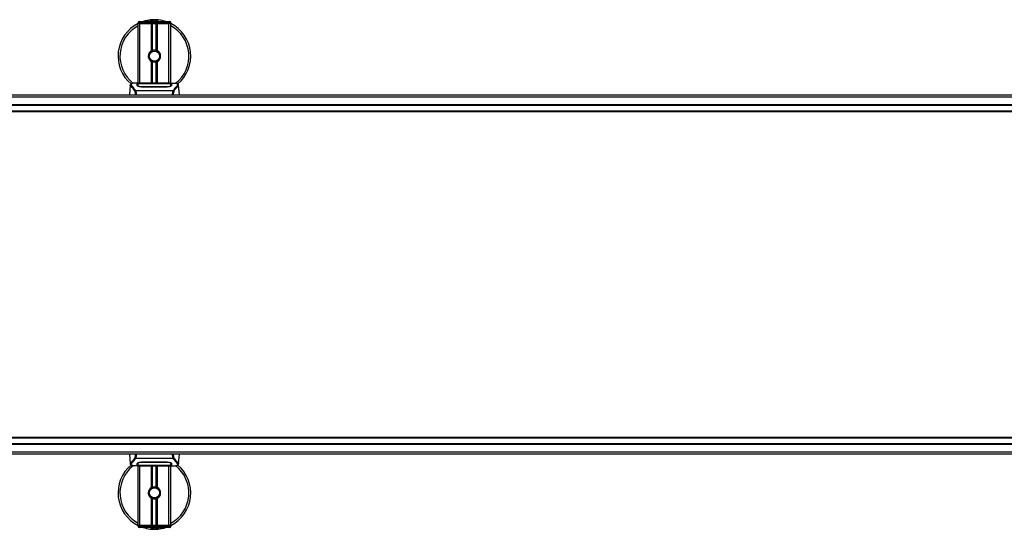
# Model space of a CAD drawing. Header units: millimetres. Extents: x 0 to 420, y 0 to 297.
# Tile 10 of 115: x 131 to 198, y 87 to 122. Entities that reach past the tile are written whole.
import ezdxf

# ---------------------------------------------------------------- set-up
doc = ezdxf.new("R2010")
doc.units = ezdxf.units.MM

msp = doc.modelspace()

# ---------------------------------------------------------------- linework, layer by layer
at = {"color": 7, "linetype": 'Continuous', "lineweight": 25}
for p, q in [((138.97743, 121.66318), (139.00237, 121.66318)), ((139.00237, 121.66318), (139.00237, 121.56342)), ((139.00237, 121.66318), (140.99763, 121.66318)), ((140.99763, 121.66318), (141.02257, 121.66318)), ((140.99763, 121.66318), (140.99763, 121.56342)), ((139.00237, 121.56342), (138.87766, 121.56342)), ((138.87766, 121.53848), (138.87766, 121.56342)), ((138.87766, 117.44818), (138.87766, 121.53848)), ((139.00237, 121.53848), (138.87766, 121.53848)), ((139.00237, 121.53848), (138.87766, 121.53848)), ((140.99763, 121.56342), (139.00237, 121.56342)), ((139.00237, 121.56342), (139.00237, 121.53848)), ((139.79299, 121.53848), (139.00237, 121.53848)), ((139.00237, 121.53848), (140.99763, 121.53848)), ((139.00237, 117.44818), (139.00237, 121.53848)), ((139.79299, 119.66383), (139.79299, 121.53848)), ((139.84706, 119.68925), (139.84706, 121.53848)), ((139.8757, 119.69917), (139.8757, 121.53848)), ((140.1243, 119.69917), (140.1243, 121.53848)), ((140.15294, 119.68925), (140.15294, 121.53848)), ((140.20701, 119.66383), (140.20701, 121.53848)), ((140.99763, 121.53848), (140.20701, 121.53848)), ((141.12234, 121.56342), (140.99763, 121.56342)), ((140.99763, 121.53848), (140.99763, 121.56342)), ((141.12234, 121.53848), (140.99763, 121.53848)), ((141.12234, 121.53848), (140.99763, 121.53848)), ((140.99763, 117.44818), (140.99763, 121.53848)), ((141.12234, 121.56342), (141.12234, 121.53848)), ((141.12234, 117.44818), (141.12234, 121.53848)), ((139.79299, 117.43467), (139.79299, 118.92378)), ((139.84706, 117.43467), (139.84706, 118.89835)), ((139.8757, 117.43467), (139.8757, 118.88844)), ((140.0346, 118.89625), (140.03186, 118.92776)), ((140.1243, 117.43467), (140.1243, 118.88844)), ((140.15294, 117.43467), (140.15294, 118.89835)), ((140.20701, 117.43467), (140.20701, 118.92378)), ((138.33952, 117.3017), (138.28124, 116.63562)), ((138.33941, 117.29974), (138.34039, 117.30162)), ((138.69935, 116.92481), (138.70483, 116.93774)), ((138.70483, 116.93774), (141.29581, 116.93774)), ((141.28267, 116.90979), (138.71727, 116.90979)), ((139.07469, 117.44818), (138.84181, 117.44818)), ((138.86875, 117.30189), (138.86871, 117.29533)), ((139.80043, 117.40838), (139.11884, 117.40846)), ((139.1214, 117.19942), (139.12092, 117.18061)), ((139.12707, 117.41242), (139.77553, 117.41242)), ((139.12707, 117.40846), (139.12707, 117.41242)), ((140.87293, 117.18018), (139.12707, 117.18018)), ((140.74848, 117.43467), (139.25152, 117.43467)), ((140.74844, 117.43464), (139.25156, 117.43464)), ((139.77553, 117.4215), (140.22447, 117.4215)), ((139.77553, 117.4215), (139.77553, 117.41242)), ((139.77553, 117.41242), (139.77553, 117.40838)), ((139.80043, 117.40838), (139.80043, 117.41789)), ((140.19949, 117.41789), (139.80043, 117.41789)), ((140.19949, 117.40838), (140.19949, 117.41789)), ((140.19949, 117.41789), (140.19949, 117.40838)), ((140.22447, 117.4215), (140.22447, 117.41242)), ((140.22447, 117.41242), (140.87293, 117.41242)), ((140.22447, 117.41242), (140.22447, 117.40838)), ((140.8723, 117.1994), (140.87248, 117.1994)), ((140.87293, 117.40846), (140.87293, 117.41242)), ((141.15835, 117.44818), (140.9297, 117.44818)), ((141.07192, 117.44506), (141.06257, 117.44408)), ((141.12885, 117.27703), (141.1297, 117.24307)), ((141.13126, 117.30034), (141.13076, 117.3851)), ((141.13148, 117.2648), (141.13125, 117.30034)), ((141.29581, 116.93774), (141.30052, 116.925)), ((141.66059, 117.29974), (141.65961, 117.30162)), ((141.71876, 116.63562), (141.66048, 117.3017)), ((60.18929, 116.49902), (219.81071, 116.49902)), ((127.86261, 116.63562), (200.60454, 116.63562)), ((60.18929, 115.98716), (219.81071, 115.98716)), ((60.18929, 115.93728), (219.81071, 115.93728)), ((60.18929, 115.53823), (219.81071, 115.53823)), ((60.18929, 115.48834), (219.81071, 115.48834)), ((219.81071, 93.17024), (60.18929, 93.17024)), ((219.81071, 93.12036), (60.18929, 93.12036)), ((219.81071, 92.72131), (60.18929, 92.72131)), ((219.81071, 92.67142), (60.18929, 92.67142)), ((219.81071, 92.15957), (60.18929, 92.15957)), ((200.813, 92.02296), (128.07107, 92.02296)), ((138.28124, 92.02296), (138.33952, 91.35689)), ((141.66048, 91.35689), (141.71876, 92.02296)), ((138.33941, 91.35885), (138.34039, 91.35696)), ((138.70419, 91.72085), (138.69948, 91.73358)), ((141.29517, 91.72085), (138.70419, 91.72085)), ((138.71733, 91.7488), (141.28273, 91.7488)), ((138.84165, 91.21041), (139.0703, 91.21041)), ((138.86852, 91.39379), (138.86875, 91.35824)), ((138.86874, 91.35824), (138.86924, 91.27349)), ((138.87115, 91.38156), (138.8703, 91.41551)), ((138.87766, 87.12011), (138.87766, 91.21041)), ((138.92808, 91.21352), (138.93743, 91.21451)), ((139.00237, 87.12011), (139.00237, 91.21041)), ((139.12092, 91.47818), (139.1214, 91.45917)), ((139.12707, 91.4784), (140.87293, 91.4784)), ((139.12707, 91.25012), (139.12707, 91.24616)), ((139.77553, 91.24616), (139.12707, 91.24616)), ((139.1277, 91.45918), (139.12752, 91.45918)), ((139.25152, 91.22391), (140.74848, 91.22391)), ((139.25156, 91.22395), (140.74844, 91.22395)), ((139.77553, 91.24616), (139.77553, 91.25021)), ((139.77553, 91.23709), (139.77553, 91.24616)), ((140.22447, 91.23709), (139.77553, 91.23709)), ((139.79299, 89.73481), (139.79299, 91.22391)), ((139.80051, 91.25021), (139.80051, 91.2407)), ((139.80051, 91.2407), (139.80051, 91.25021)), ((139.80051, 91.2407), (140.19957, 91.2407)), ((139.84706, 89.76024), (139.84706, 91.22391)), ((139.8757, 89.77015), (139.8757, 91.22391)), ((140.1243, 89.77015), (140.1243, 91.22391)), ((140.15294, 89.76024), (140.15294, 91.22391)), ((140.19957, 91.25021), (140.88116, 91.25012)), ((140.19957, 91.25021), (140.19957, 91.2407)), ((140.20701, 89.73481), (140.20701, 91.22391)), ((140.22447, 91.24616), (140.22447, 91.25021)), ((140.22447, 91.23709), (140.22447, 91.24616)), ((140.87293, 91.24616), (140.22447, 91.24616)), ((140.87293, 91.25012), (140.87293, 91.24616)), ((140.8786, 91.45917), (140.87908, 91.47798)), ((140.92531, 91.21041), (141.15819, 91.21041)), ((140.99763, 87.12011), (140.99763, 91.21041)), ((141.12234, 87.12011), (141.12234, 91.21041)), ((141.13125, 91.3567), (141.13129, 91.36326)), ((141.30065, 91.73377), (141.29517, 91.72085)), ((141.66059, 91.35885), (141.65961, 91.35696)), ((139.79299, 87.12011), (139.79299, 88.99476)), ((139.84706, 87.12011), (139.84706, 88.96933)), ((139.8757, 87.12011), (139.8757, 88.95942)), ((140.0346, 88.96723), (140.03186, 88.99874)), ((140.1243, 87.12011), (140.1243, 88.95942)), ((140.15294, 87.12011), (140.15294, 88.96933)), ((140.20701, 87.12011), (140.20701, 88.99476)), ((139.00237, 87.12011), (138.87766, 87.12011)), ((138.87766, 87.12011), (139.00237, 87.12011)), ((138.87766, 87.09517), (138.87766, 87.12011)), ((138.87766, 87.09517), (139.00237, 87.09517)), ((139.00237, 86.9954), (138.97743, 86.9954)), ((139.79299, 87.12011), (139.00237, 87.12011)), ((139.00237, 87.12011), (139.00237, 87.09517)), ((140.99763, 87.12011), (139.00237, 87.12011)), ((139.00237, 86.9954), (139.00237, 87.09517)), ((139.00237, 87.09517), (140.99763, 87.09517)), ((140.99763, 86.9954), (139.00237, 86.9954)), ((140.99763, 87.12011), (140.20701, 87.12011)), ((141.12234, 87.12011), (140.99763, 87.12011)), ((140.99763, 87.09517), (140.99763, 87.12011)), ((140.99763, 87.12011), (141.12234, 87.12011)), ((140.99763, 86.9954), (140.99763, 87.09517)), ((140.99763, 87.09517), (141.12234, 87.09517)), ((141.02257, 86.9954), (140.99763, 86.9954)), ((141.12234, 87.12011), (141.12234, 87.09517))]:
    msp.add_line(p, q, dxfattribs=at)
at = {"color": 7, "linetype": 'Continuous', "lineweight": 25, "flags": 128}
for points in [[(140.88116, 117.40846), (140.55133, 117.40841), (140.19949, 117.40838)], [(140.8786, 117.19942), (140.87293, 117.1994), (140.87248, 117.1994)], [(139.11884, 91.25012), (139.44867, 91.25018), (139.80051, 91.25021)], [(139.1214, 91.45917), (139.12707, 91.45918), (139.12752, 91.45918)]]:
    msp.add_lwpolyline(points, dxfattribs=at)
at = {"color": 7, "linetype": 'Continuous', "lineweight": 25}
for centre in [(140, 119.2938), (140, 89.36478)]:
    msp.add_circle(centre, 0.34917, dxfattribs=at)
for centre, radius, start, end in [((138.97743, 121.56342), 0.09976, 90, 180), ((140, 119.2938), 2.49408, 94.9742412, 108.1948723), ((139.83997, 121.13247), 0.64846, 54.9260982, 125.0739018), ((139.83997, 121.13247), 0.5487, 75.2877885, 104.7122115), ((140, 119.2938), 2.49408, 71.8051277, 94.9742412), ((141.02257, 121.56342), 0.09976, 0, 90), ((140, 119.2938), 2.49408, 116.743684, 229.9847684), ((140, 119.2938), 2.36551, 118.3240882, 232.1373369), ((140, 119.2938), 2.49408, 310.0468393, 63.256316), ((140, 119.2938), 2.36551, 308.0470694, 61.6759118), ((140, 119.2938), 0.42399, 119.2246584, 240.7753416), ((140, 119.2938), 0.42399, 111.1434055, 119.2246584), ((140, 119.2938), 0.39905, 274.9742412, 94.9742412), ((140, 119.2938), 0.42399, 60.7753416, 68.8565947), ((140, 119.2938), 0.42399, 299.2246584, 60.7753416), ((140, 119.2938), 0.42399, 240.7753416, 248.8565945), ((140, 119.2938), 0.42399, 291.1434053, 299.2246584), ((140, 89.36478), 2.49408, 130.0468393, 243.256316), ((140, 89.36478), 2.36551, 128.0470694, 241.6759118), ((140, 89.36478), 2.49408, 296.743684, 49.9847684), ((140, 89.36478), 2.36551, 298.3240882, 52.1373369), ((140, 89.36478), 0.42399, 119.2246584, 240.7753416), ((140, 89.36478), 0.42399, 111.1434055, 119.2246584), ((140, 89.36478), 0.39905, 274.9742412, 94.9742412), ((140, 89.36478), 0.42399, 60.7753416, 68.8565947), ((140, 89.36478), 0.42399, 299.2246584, 60.7753416), ((140, 89.36478), 0.42399, 240.7753416, 248.8565945), ((140, 89.36478), 0.42399, 291.1434053, 299.2246584), ((138.97743, 87.09517), 0.09976, 180, 270), ((140, 89.36478), 2.49408, 251.8051277, 274.9742412), ((140.16003, 87.52611), 0.64846, 234.9260982, 305.0739018), ((140.16003, 87.52611), 0.5487, 255.2877885, 284.7122115), ((140, 89.36478), 2.49408, 274.9742412, 288.1948723), ((141.02257, 87.09517), 0.09976, 270, 0)]:
    msp.add_arc(centre, radius, start, end, dxfattribs=at)
for points, knots in [([(139.42171, 121.66318), (139.42577, 121.66586), (139.49204, 121.70952), (139.61415, 121.75201), (139.73405, 121.77415), (139.78332, 121.77846), (139.78374, 121.77849)], [0, 0, 0, 0, 0.03729849, 0.60902041, 0.99664446, 1, 1, 1, 1]), ([(139.78374, 121.77849), (139.78417, 121.77853), (139.79556, 121.77953), (139.80704, 121.77908), (139.81809, 121.77865)], [0, 0, 0, 0, 0.037109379, 1, 1, 1, 1]), ([(139.85222, 121.77871), (139.87891, 121.7794), (139.97803, 121.78199), (140.1112, 121.74893), (140.2303, 121.70184), (140.27678, 121.67291), (140.29241, 121.66318)], [0, 0, 0, 0, 0.17640166, 0.65503379, 0.8840221, 1, 1, 1, 1]), ([(140.0346, 118.89625), (139.98412, 118.89742), (139.88174, 118.89978), (139.74484, 118.97505), (139.6447, 119.09183), (139.59436, 119.23899), (139.60485, 119.39142), (139.65334, 119.51245), (139.70984, 119.56029), (139.72858, 119.57615)], [0, 0, 0, 0, 0.1532567, 0.3107756, 0.4622177, 0.61755972, 0.7743655, 0.92518437, 1, 1, 1, 1]), ([(139.9654, 119.69135), (139.92186, 119.68218), (139.83477, 119.66383), (139.72508, 119.58342), (139.6469, 119.47426), (139.61026, 119.34534), (139.61915, 119.21315), (139.67075, 119.09244), (139.75904, 118.99647), (139.87327, 118.93694), (139.96881, 118.92241), (140.02113, 118.92684), (140.03186, 118.92776)], [0, 0, 0, 0, 0.11029899, 0.22059797, 0.33089694, 0.4412694, 0.54893858, 0.65628707, 0.76369695, 0.86864917, 0.97304725, 1, 1, 1, 1]), ([(139.84706, 119.68925), (139.84809, 119.68965), (139.8512, 119.69084), (139.85773, 119.69325), (139.86642, 119.69624), (139.87255, 119.6982), (139.87548, 119.6991), (139.8757, 119.69917)], [0, 0, 0, 0, 0.13279182, 0.40328924, 0.68794599, 0.97624213, 1, 1, 1, 1]), ([(139.8757, 119.69917), (139.88747, 119.70246), (139.92748, 119.71364), (140.00083, 119.72085), (140.07447, 119.71297), (140.11141, 119.70274), (140.1243, 119.69917)], [0, 0, 0, 0, 0.15316231, 0.52061175, 0.83276392, 1, 1, 1, 1]), ([(140.1243, 119.69917), (140.12579, 119.6987), (140.12992, 119.69742), (140.13737, 119.69496), (140.14598, 119.69191), (140.15062, 119.69014), (140.15294, 119.68925)], [0, 0, 0, 0, 0.15557258, 0.42978375, 0.7145238, 1, 1, 1, 1]), ([(139.8757, 118.88844), (139.87506, 118.88863), (139.87186, 118.88962), (139.86546, 118.89168), (139.85684, 118.89467), (139.85066, 118.89697), (139.84776, 118.89808), (139.84706, 118.89835)], [0, 0, 0, 0, 0.06768855, 0.33799524, 0.61961326, 0.90796392, 1, 1, 1, 1]), ([(140.1243, 118.88844), (140.09915, 118.88209), (140.04802, 118.86917), (139.96308, 118.86883), (139.90615, 118.87938), (139.8794, 118.88734), (139.8757, 118.88844)], [0, 0, 0, 0, 0.31763159, 0.64587204, 0.9510876, 1, 1, 1, 1]), ([(140.15294, 118.89835), (140.15251, 118.89818), (140.15008, 118.89725), (140.14465, 118.89521), (140.13618, 118.89224), (140.1291, 118.88992), (140.12533, 118.88875), (140.1243, 118.88844)], [0, 0, 0, 0, 0.05704611, 0.3223495, 0.60367528, 0.89214027, 1, 1, 1, 1]), ([(138.66044, 116.91181), (138.64553, 116.93162), (138.60039, 116.99159), (138.52602, 117.07415), (138.44842, 117.15249), (138.38921, 117.21095), (138.34686, 117.26211), (138.34211, 117.28606), (138.33941, 117.29974)], [0, 0, 0, 0, 0.08424716, 0.25508672, 0.42672547, 0.59796341, 0.77060237, 1, 1, 1, 1]), ([(138.50222, 117.42457), (138.49209, 117.42266), (138.46627, 117.41778), (138.43673, 117.40773), (138.41247, 117.39671), (138.3977, 117.38786), (138.38736, 117.3801), (138.38015, 117.3737), (138.37497, 117.36865), (138.37154, 117.36521), (138.36919, 117.36296), (138.36814, 117.36199), (138.36755, 117.36146), (138.3671, 117.36106), (138.36679, 117.3608), (138.36649, 117.36054), (138.36609, 117.3602), (138.36561, 117.3598), (138.36483, 117.35917), (138.36402, 117.35854), (138.363, 117.35775), (138.36156, 117.35653), (138.36088, 117.35599), (138.35904, 117.35344), (138.35846, 117.35261), (138.35804, 117.35198), (138.3576, 117.35131), (138.35696, 117.35032), (138.35565, 117.34822), (138.35402, 117.34546), (138.34852, 117.33554), (138.34281, 117.32209), (138.34074, 117.30934), (138.33954, 117.30196)], [0, 0, 0, 0, 0.13346194, 0.34016958, 0.46160951, 0.55730778, 0.62992241, 0.68217732, 0.71692903, 0.7371149, 0.74272174, 0.74460414, 0.7459796, 0.74651976, 0.74699289, 0.74743167, 0.74787155, 0.74886374, 0.75011647, 0.75397334, 0.75908593, 0.76862625, 0.78821087, 0.79094759, 0.79197558, 0.79286909, 0.79373558, 0.79468443, 0.7971036, 0.8047367, 0.8162438, 0.89371675, 1, 1, 1, 1]), ([(138.519, 117.42695), (138.50923, 117.42495), (138.48836, 117.42066), (138.45094, 117.40896), (138.41389, 117.3896), (138.39426, 117.35628), (138.40332, 117.31975), (138.42488, 117.28561), (138.44412, 117.26051), (138.46891, 117.23117), (138.49821, 117.19827), (138.53281, 117.15982), (138.57111, 117.11564), (138.61275, 117.06426), (138.65779, 117.00639), (138.68838, 116.96174), (138.70483, 116.93774)], [0, 0, 0, 0, 0.06157012, 0.13151171, 0.27071941, 0.40337504, 0.53510625, 0.58328098, 0.63315897, 0.68442904, 0.73675836, 0.78384784, 0.83893216, 0.89157329, 0.94168727, 1, 1, 1, 1]), ([(138.84181, 117.44813), (138.83919, 117.44815), (138.82947, 117.44821), (138.81061, 117.44811), (138.78753, 117.44795), (138.76462, 117.44762), (138.74188, 117.44714), (138.71802, 117.44644), (138.69212, 117.44541), (138.66059, 117.44376), (138.62709, 117.44137), (138.5924, 117.43809), (138.55904, 117.43399), (138.53438, 117.43043), (138.52144, 117.42751), (138.519, 117.42695)], [0, 0, 0, 0, 0.02762691, 0.10239616, 0.17945658, 0.24994161, 0.31702439, 0.38965422, 0.46782264, 0.55148696, 0.67182448, 0.76737343, 0.86398611, 0.97427426, 1, 1, 1, 1]), ([(138.66048, 116.91189), (138.66382, 116.91379), (138.67057, 116.91763), (138.68372, 116.92237), (138.69377, 116.9244), (138.69907, 116.92496), (138.69936, 116.92499)], [0, 0, 0, 0, 0.32361461, 0.65359013, 0.98086966, 1, 1, 1, 1]), ([(138.72131, 116.63562), (138.71384, 116.6826), (138.6986, 116.77843), (138.67335, 116.86683), (138.66048, 116.91189)], [0, 0, 0, 0, 0.49025565, 1, 1, 1, 1]), ([(138.71728, 116.90979), (138.71716, 116.90988), (138.71063, 116.91455), (138.70494, 116.91973), (138.69935, 116.92481)], [0, 0, 0, 0, 0.01890165, 1, 1, 1, 1]), ([(138.71727, 116.90979), (138.72726, 116.86554), (138.74719, 116.77721), (138.76223, 116.6841), (138.76441, 116.63584), (138.76442, 116.63562)], [0, 0, 0, 0, 0.49992462, 0.99775327, 1, 1, 1, 1]), ([(138.82009, 117.38454), (138.82338, 117.38822), (138.82998, 117.39559), (138.88285, 117.40377), (138.96086, 117.40934), (139.04731, 117.41204), (139.1044, 117.41232), (139.12707, 117.41242)], [0, 0, 0, 0, 0.215216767, 0.43046232, 0.645099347, 0.859040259, 1, 1, 1, 1]), ([(138.82279, 117.28114), (138.82221, 117.30342), (138.82133, 117.3369), (138.82055, 117.36657), (138.82024, 117.37855), (138.82009, 117.38454)], [0, 0, 0, 0, 0.49858361, 0.74918971, 1, 1, 1, 1]), ([(138.85439, 117.37287), (138.84405, 117.37096), (138.82322, 117.3671), (138.82128, 117.36201), (138.8203, 117.35944)], [0, 0, 0, 0, 0.496313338, 1, 1, 1, 1]), ([(139.12707, 117.18018), (139.09469, 117.18152), (139.02998, 117.18421), (138.9428, 117.20371), (138.87319, 117.22982), (138.83043, 117.25745), (138.82512, 117.27392), (138.82279, 117.28114)], [0, 0, 0, 0, 0.1991311, 0.39793157, 0.60588955, 0.82737965, 1, 1, 1, 1]), ([(138.86405, 117.25542), (138.86517, 117.24709), (138.86647, 117.2375), (138.8849, 117.22778), (138.88734, 117.2265)], [0, 0, 0, 0, 0.86801111, 1, 1, 1, 1]), ([(138.8687, 117.29533), (138.86864, 117.2843), (138.86852, 117.26534), (138.86829, 117.2451), (138.8682, 117.23664)], [0, 0, 0, 0, 0.58164119, 1, 1, 1, 1]), ([(138.86927, 117.3851), (138.86927, 117.38487), (138.86911, 117.35713), (138.86892, 117.3294), (138.86873, 117.30189)], [0, 0, 0, 0, 0.00827271, 1, 1, 1, 1]), ([(138.86927, 117.38503), (138.86911, 117.35863), (138.86894, 117.33092), (138.86876, 117.3032), (138.86875, 117.30189)], [0, 0, 0, 0, 0.95264015, 1, 1, 1, 1]), ([(139.11884, 117.40846), (139.0909, 117.40825), (139.035, 117.40784), (138.96047, 117.4044), (138.90405, 117.39892), (138.87362, 117.3922), (138.87052, 117.3871), (138.86927, 117.38503)], [0, 0, 0, 0, 0.21287602, 0.42573624, 0.63903454, 0.85331242, 1, 1, 1, 1]), ([(138.87115, 117.27703), (138.87112, 117.27837), (138.8707, 117.30315), (138.87014, 117.33424), (138.86961, 117.36502), (138.86938, 117.37862), (138.86927, 117.38486), (138.86927, 117.38503)], [0, 0, 0, 0, 0.02546624, 0.4713629, 0.73178735, 0.99246436, 1, 1, 1, 1]), ([(138.8701, 117.23538), (138.87022, 117.24018), (138.87057, 117.25406), (138.87092, 117.26795), (138.87115, 117.27703)], [0, 0, 0, 0, 0.3458763, 1, 1, 1, 1]), ([(138.87115, 117.27703), (138.87403, 117.26951), (138.87979, 117.25447), (138.92358, 117.23102), (138.98781, 117.21178), (139.05782, 117.20104), (139.10359, 117.19987), (139.1214, 117.19942)], [0, 0, 0, 0, 0.21773223, 0.43557879, 0.65075483, 0.86407246, 1, 1, 1, 1]), ([(139.25156, 117.43464), (139.23467, 117.43467), (139.18017, 117.43476), (139.09088, 117.43588), (138.99978, 117.4382), (138.93779, 117.44087), (138.90867, 117.44334), (138.92161, 117.44449), (138.92807, 117.44506)], [0, 0, 0, 0, 0.082154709, 0.265139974, 0.448671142, 0.632499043, 0.816300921, 1, 1, 1, 1]), ([(138.95828, 117.44016), (138.94945, 117.4406), (138.93525, 117.44129), (138.92619, 117.4423), (138.92709, 117.44214), (138.92732, 117.44209)], [0, 0, 0, 0, 0.55060159, 0.88501525, 1, 1, 1, 1]), ([(138.92807, 117.44506), (138.98201, 117.44651), (139.07163, 117.4489), (139.20854, 117.44717), (139.29914, 117.44408), (139.352, 117.43932), (139.36258, 117.43837)], [0, 0, 0, 0, 0.30152184, 0.50104725, 0.90023015, 1, 1, 1, 1]), ([(138.94719, 117.4408), (138.94693, 117.44094), (138.94392, 117.44264), (138.93743, 117.44438), (138.93119, 117.44483), (138.92807, 117.44506)], [0, 0, 0, 0, 0.04443315, 0.52221653, 1, 1, 1, 1]), ([(139.25156, 117.43468), (139.22962, 117.43472), (139.18371, 117.43481), (139.11663, 117.43561), (139.0535, 117.43684), (139.00117, 117.43836), (138.96885, 117.43955), (138.95918, 117.44011), (138.95828, 117.44016)], [0, 0, 0, 0, 0.18189708, 0.38061319, 0.58093849, 0.78035725, 0.97967552, 1, 1, 1, 1]), ([(139.1214, 117.19942), (139.12329, 117.19941), (139.3229, 117.19883), (139.90654, 117.19952), (140.48828, 117.19945), (140.8723, 117.1994)], [0, 0, 0, 0, 0.00323915, 0.34201142, 1, 1, 1, 1]), ([(139.38128, 117.43467), (139.37829, 117.43574), (139.37223, 117.43791), (139.36582, 117.43822), (139.36258, 117.43837)], [0, 0, 0, 0, 0.49524741, 1, 1, 1, 1]), ([(140.63742, 117.43837), (140.63418, 117.43822), (140.62776, 117.43791), (140.62171, 117.43574), (140.61872, 117.43467)], [0, 0, 0, 0, 0.50476564, 1, 1, 1, 1]), ([(140.63742, 117.43837), (140.67071, 117.44096), (140.72604, 117.44527), (140.85022, 117.44809), (140.9623, 117.44961), (141.05364, 117.44582), (141.07192, 117.44506)], [0, 0, 0, 0, 0.30143784, 0.50095323, 0.90014009, 1, 1, 1, 1]), ([(141.06075, 117.4413), (141.0526, 117.44075), (141.03202, 117.43937), (140.96079, 117.43707), (140.86162, 117.43506), (140.78616, 117.43478), (140.74844, 117.43464)], [0, 0, 0, 0, 0.17981299, 0.45378319, 0.72700373, 1, 1, 1, 1]), ([(140.87293, 117.41242), (140.90737, 117.41218), (140.97624, 117.4117), (141.06808, 117.40776), (141.13748, 117.40133), (141.1747, 117.39327), (141.17841, 117.38705), (141.17991, 117.38454)], [0, 0, 0, 0, 0.21341182, 0.42681727, 0.64048529, 0.85457431, 1, 1, 1, 1]), ([(141.17721, 117.28114), (141.17334, 117.27159), (141.16562, 117.25251), (141.10918, 117.22155), (141.02707, 117.19523), (140.94203, 117.1817), (140.88978, 117.18055), (140.87293, 117.18018)], [0, 0, 0, 0, 0.2254673, 0.45085364, 0.67736923, 0.89591171, 1, 1, 1, 1]), ([(140.8786, 117.19942), (140.90659, 117.20049), (140.96257, 117.20263), (141.03719, 117.21803), (141.09362, 117.23875), (141.12415, 117.25973), (141.12749, 117.27201), (141.12885, 117.27703)], [0, 0, 0, 0, 0.2128654, 0.42572184, 0.63872248, 0.85234986, 1, 1, 1, 1]), ([(140.87933, 117.17061), (140.87932, 117.17083), (140.87908, 117.18044), (140.87884, 117.19004), (140.8786, 117.19942)], [0, 0, 0, 0, 0.02342788, 1, 1, 1, 1]), ([(141.13073, 117.38503), (141.12801, 117.38805), (141.12257, 117.3941), (141.07931, 117.401), (141.0156, 117.4058), (140.94542, 117.40815), (140.89929, 117.40837), (140.88116, 117.40846)], [0, 0, 0, 0, 0.21612272, 0.43228358, 0.64748247, 0.86145988, 1, 1, 1, 1]), ([(141.07192, 117.44506), (141.07562, 117.44481), (141.08733, 117.44402), (141.08736, 117.44275), (141.06618, 117.4416), (141.06075, 117.4413)], [0, 0, 0, 0, 0.25540478, 0.808946, 1, 1, 1, 1]), ([(141.07362, 117.44225), (141.07363, 117.44225), (141.07438, 117.44239), (141.07095, 117.44186), (141.06441, 117.44145), (141.06075, 117.44122)], [0, 0, 0, 0, 0.00626083, 0.44327513, 1, 1, 1, 1]), ([(141.1048, 117.2223), (141.113, 117.22704), (141.13255, 117.23834), (141.1347, 117.24914), (141.13595, 117.25542)], [0, 0, 0, 0, 0.41900897, 1, 1, 1, 1]), ([(141.13073, 117.38503), (141.13073, 117.38485), (141.13055, 117.37425), (141.1302, 117.35466), (141.12958, 117.31855), (141.12913, 117.29333), (141.12888, 117.27837), (141.12885, 117.27703)], [0, 0, 0, 0, 0.0075194, 0.45666513, 0.71535566, 0.97452521, 1, 1, 1, 1]), ([(141.13125, 117.30034), (141.13124, 117.30161), (141.13115, 117.31566), (141.13098, 117.34388), (141.13082, 117.37085), (141.13073, 117.38503)], [0, 0, 0, 0, 0.04480435, 0.49764008, 1, 1, 1, 1]), ([(141.13178, 117.23738), (141.13169, 117.24549), (141.13146, 117.2655), (141.13136, 117.28416), (141.13129, 117.29525)], [0, 0, 0, 0, 0.40550496, 1, 1, 1, 1]), ([(141.1797, 117.35944), (141.17808, 117.36327), (141.17592, 117.36842), (141.1516, 117.37199), (141.14535, 117.3729)], [0, 0, 0, 0, 0.74296977, 1, 1, 1, 1]), ([(141.15835, 117.44814), (141.16322, 117.44815), (141.19104, 117.44822), (141.25023, 117.44766), (141.31437, 117.44538), (141.36194, 117.44217), (141.38596, 117.44015), (141.40854, 117.4379), (141.42811, 117.43561), (141.44737, 117.43301), (141.46443, 117.43026), (141.47743, 117.42797), (141.48385, 117.42657), (141.48465, 117.42639)], [0, 0, 0, 0, 0.04881498, 0.27892257, 0.54515535, 0.62717383, 0.69834333, 0.75858144, 0.82840444, 0.87364995, 0.93389274, 0.99178224, 1, 1, 1, 1]), ([(141.17991, 117.38454), (141.17976, 117.37857), (141.17937, 117.36365), (141.17857, 117.33279), (141.17766, 117.29837), (141.17721, 117.28114)], [0, 0, 0, 0, 0.249392, 0.62414375, 1, 1, 1, 1]), ([(141.23483, 116.63562), (141.2401, 116.68325), (141.25056, 116.77785), (141.27201, 116.86601), (141.28267, 116.90979)], [0, 0, 0, 0, 0.50345062, 1, 1, 1, 1]), ([(141.33953, 116.9119), (141.32691, 116.86698), (141.30204, 116.77844), (141.28678, 116.68276), (141.27925, 116.63562)], [0, 0, 0, 0, 0.50728505, 1, 1, 1, 1]), ([(141.3007, 116.92486), (141.29494, 116.91991), (141.28908, 116.91486), (141.28279, 116.90988), (141.28267, 116.90979)], [0, 0, 0, 0, 0.98124308, 1, 1, 1, 1]), ([(141.48465, 117.42639), (141.4893, 117.42542), (141.49917, 117.42335), (141.5132, 117.41979), (141.52668, 117.41587), (141.54902, 117.40826), (141.57522, 117.39554), (141.59757, 117.37342), (141.60365, 117.34531), (141.59153, 117.30863), (141.55782, 117.26145), (141.50334, 117.19995), (141.42954, 117.11755), (141.36478, 117.03685), (141.3198, 116.97392), (141.30363, 116.94953), (141.29581, 116.93774)], [0, 0, 0, 0, 0.02969414, 0.06305591, 0.09492768, 0.12531521, 0.23205808, 0.32960303, 0.43327649, 0.53202469, 0.63076786, 0.73507022, 0.83793216, 0.94137578, 0.97165063, 1, 1, 1, 1]), ([(141.3006, 116.925), (141.30091, 116.92496), (141.30622, 116.9244), (141.31628, 116.92238), (141.32943, 116.91764), (141.33619, 116.9138), (141.33953, 116.9119)], [0, 0, 0, 0, 0.0200108, 0.34699568, 0.67667396, 1, 1, 1, 1]), ([(141.33957, 116.91183), (141.35448, 116.93163), (141.39961, 116.99159), (141.47398, 117.07415), (141.55158, 117.15249), (141.61079, 117.21095), (141.65314, 117.26211), (141.65789, 117.28606), (141.66059, 117.29974)], [0, 0, 0, 0, 0.0842305, 0.25507317, 0.42671503, 0.59795609, 0.7705982, 1, 1, 1, 1]), ([(141.66046, 117.30196), (141.65926, 117.30934), (141.65719, 117.32209), (141.65148, 117.33554), (141.64597, 117.34546), (141.64435, 117.34822), (141.64304, 117.35032), (141.6424, 117.35131), (141.64196, 117.35198), (141.64153, 117.35261), (141.64096, 117.35344), (141.63912, 117.35599), (141.63839, 117.35657), (141.63673, 117.35798), (141.63553, 117.35888), (141.6344, 117.3598), (141.63392, 117.36019), (141.63351, 117.36053), (141.63321, 117.36079), (141.6329, 117.36106), (141.63245, 117.36146), (141.63169, 117.36214), (141.63072, 117.36304), (141.62838, 117.36528), (141.62505, 117.36863), (141.61985, 117.3737), (141.61265, 117.38009), (141.60231, 117.38785), (141.58755, 117.3967), (141.56327, 117.40771), (141.53541, 117.4173), (141.5115, 117.42187), (141.50323, 117.42345)], [0, 0, 0, 0, 0.10895151, 0.18836403, 0.20015725, 0.20797863, 0.21045693, 0.21142904, 0.21231706, 0.21323322, 0.21428764, 0.21709508, 0.23718398, 0.24934952, 0.25616294, 0.25744907, 0.25846748, 0.25891857, 0.25936812, 0.25985246, 0.2604052, 0.2618126, 0.26492315, 0.26948017, 0.29015729, 0.32576371, 0.37931044, 0.4537257, 0.55180182, 0.67626306, 0.8881219, 1, 1, 1, 1]), ([(138.66047, 91.74668), (138.67309, 91.7916), (138.69796, 91.88015), (138.71322, 91.97582), (138.72075, 92.02296)], [0, 0, 0, 0, 0.50728505, 1, 1, 1, 1]), ([(138.76517, 92.02296), (138.7599, 91.97534), (138.74944, 91.88074), (138.72799, 91.79257), (138.71733, 91.7488)], [0, 0, 0, 0, 0.50345062, 1, 1, 1, 1]), ([(141.28273, 91.7488), (141.27274, 91.79305), (141.25281, 91.88137), (141.23777, 91.97449), (141.23559, 92.02275), (141.23558, 92.02296)], [0, 0, 0, 0, 0.49992462, 0.99775327, 1, 1, 1, 1]), ([(141.27869, 92.02296), (141.28616, 91.97598), (141.3014, 91.88016), (141.32665, 91.79176), (141.33952, 91.7467)], [0, 0, 0, 0, 0.490255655, 1, 1, 1, 1]), ([(138.66043, 91.74676), (138.64552, 91.72696), (138.60039, 91.667), (138.52602, 91.58444), (138.44842, 91.50609), (138.38921, 91.44764), (138.34686, 91.39648), (138.34211, 91.37252), (138.33941, 91.35885)], [0, 0, 0, 0, 0.0842305, 0.25507317, 0.42671503, 0.59795609, 0.7705982, 1, 1, 1, 1]), ([(138.33954, 91.35663), (138.34074, 91.34925), (138.34281, 91.33649), (138.34852, 91.32304), (138.35403, 91.31313), (138.35565, 91.31037), (138.35696, 91.30827), (138.3576, 91.30728), (138.35804, 91.3066), (138.35847, 91.30598), (138.35904, 91.30514), (138.36088, 91.30259), (138.36161, 91.30202), (138.36327, 91.30061), (138.36447, 91.2997), (138.3656, 91.29879), (138.36608, 91.29839), (138.36649, 91.29805), (138.36679, 91.29779), (138.3671, 91.29753), (138.36755, 91.29713), (138.36831, 91.29644), (138.36928, 91.29554), (138.37162, 91.2933), (138.37495, 91.28995), (138.38015, 91.28489), (138.38735, 91.27849), (138.39769, 91.27074), (138.41245, 91.26188), (138.43673, 91.25087), (138.46459, 91.24128), (138.4885, 91.23671), (138.49677, 91.23514)], [0, 0, 0, 0, 0.10895151, 0.18836403, 0.20015725, 0.20797863, 0.21045693, 0.21142904, 0.21231706, 0.21323322, 0.21428764, 0.21709508, 0.23718398, 0.24934952, 0.25616294, 0.25744907, 0.25846748, 0.25891857, 0.25936812, 0.25985246, 0.2604052, 0.2618126, 0.26492315, 0.26948017, 0.29015729, 0.32576371, 0.37931044, 0.4537257, 0.55180182, 0.67626306, 0.8881219, 1, 1, 1, 1]), ([(138.51535, 91.23219), (138.5107, 91.23317), (138.50083, 91.23524), (138.4868, 91.2388), (138.47332, 91.24272), (138.45098, 91.25032), (138.42478, 91.26305), (138.40243, 91.28517), (138.39635, 91.31328), (138.40847, 91.34995), (138.44218, 91.39713), (138.49666, 91.45863), (138.57046, 91.54104), (138.63522, 91.62174), (138.6802, 91.68466), (138.69637, 91.70905), (138.70419, 91.72085)], [0, 0, 0, 0, 0.02969414, 0.06305591, 0.09492768, 0.12531521, 0.23205808, 0.32960303, 0.43327649, 0.53202469, 0.63076786, 0.73507022, 0.83793216, 0.94137578, 0.97165063, 1, 1, 1, 1]), ([(138.84165, 91.21045), (138.83678, 91.21044), (138.80896, 91.21036), (138.74977, 91.21092), (138.68563, 91.21321), (138.63806, 91.21642), (138.61404, 91.21844), (138.59146, 91.22069), (138.57189, 91.22298), (138.55263, 91.22557), (138.53557, 91.22832), (138.52257, 91.23062), (138.51615, 91.23202), (138.51535, 91.23219)], [0, 0, 0, 0, 0.04881498, 0.278922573, 0.545155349, 0.62717383, 0.698343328, 0.75858144, 0.828404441, 0.873649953, 0.933892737, 0.99178224, 1, 1, 1, 1]), ([(138.6994, 91.73359), (138.69909, 91.73362), (138.69378, 91.73418), (138.68372, 91.73621), (138.67057, 91.74095), (138.66381, 91.74478), (138.66047, 91.74668)], [0, 0, 0, 0, 0.0200108, 0.34699568, 0.67667396, 1, 1, 1, 1]), ([(138.6993, 91.73373), (138.70506, 91.73868), (138.71092, 91.74373), (138.71721, 91.7487), (138.71733, 91.7488)], [0, 0, 0, 0, 0.98124308, 1, 1, 1, 1]), ([(138.82009, 91.27405), (138.82024, 91.28001), (138.82063, 91.29493), (138.82143, 91.32579), (138.82234, 91.36021), (138.82279, 91.37745)], [0, 0, 0, 0, 0.249392, 0.62414375, 1, 1, 1, 1]), ([(139.12707, 91.24616), (139.09263, 91.2464), (139.02376, 91.24689), (138.93192, 91.25083), (138.86252, 91.25726), (138.8253, 91.26531), (138.82159, 91.27153), (138.82009, 91.27405)], [0, 0, 0, 0, 0.21341182, 0.42681727, 0.64048529, 0.85457431, 1, 1, 1, 1]), ([(138.8203, 91.29914), (138.82192, 91.29532), (138.82408, 91.29017), (138.8484, 91.2866), (138.85465, 91.28568)], [0, 0, 0, 0, 0.74296977, 1, 1, 1, 1]), ([(138.82279, 91.37745), (138.82666, 91.38699), (138.83438, 91.40607), (138.89082, 91.43704), (138.97293, 91.46335), (139.05797, 91.47689), (139.11022, 91.47803), (139.12707, 91.4784)], [0, 0, 0, 0, 0.2254673, 0.45085364, 0.67736923, 0.89591171, 1, 1, 1, 1]), ([(138.8952, 91.43628), (138.887, 91.43155), (138.86745, 91.42025), (138.8653, 91.40944), (138.86405, 91.40316)], [0, 0, 0, 0, 0.41900897, 1, 1, 1, 1]), ([(138.86822, 91.42121), (138.86831, 91.4131), (138.86854, 91.39309), (138.86864, 91.37443), (138.86871, 91.36333)], [0, 0, 0, 0, 0.405504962, 1, 1, 1, 1]), ([(138.86875, 91.35824), (138.86876, 91.35698), (138.86885, 91.34293), (138.86902, 91.3147), (138.86918, 91.28774), (138.86927, 91.27356)], [0, 0, 0, 0, 0.04480435, 0.49764008, 1, 1, 1, 1]), ([(138.86927, 91.27356), (138.86927, 91.27373), (138.86945, 91.28434), (138.8698, 91.30393), (138.87042, 91.34003), (138.87087, 91.36525), (138.87112, 91.38022), (138.87115, 91.38156)], [0, 0, 0, 0, 0.0075194, 0.45666513, 0.71535566, 0.97452521, 1, 1, 1, 1]), ([(138.86927, 91.27356), (138.87199, 91.27053), (138.87743, 91.26449), (138.92069, 91.25758), (138.9844, 91.25279), (139.05458, 91.25044), (139.10071, 91.25021), (139.11884, 91.25012)], [0, 0, 0, 0, 0.21612272, 0.43228358, 0.64748247, 0.86145988, 1, 1, 1, 1]), ([(139.1214, 91.45917), (139.09341, 91.4581), (139.03743, 91.45595), (138.96281, 91.44055), (138.90638, 91.41984), (138.87585, 91.39886), (138.87251, 91.38658), (138.87115, 91.38156)], [0, 0, 0, 0, 0.2128654, 0.42572184, 0.63872248, 0.85234986, 1, 1, 1, 1]), ([(138.92808, 91.21352), (138.92438, 91.21377), (138.91267, 91.21456), (138.91264, 91.21584), (138.93382, 91.21699), (138.93925, 91.21729)], [0, 0, 0, 0, 0.25540478, 0.808946, 1, 1, 1, 1]), ([(138.92638, 91.21634), (138.92637, 91.21633), (138.92562, 91.2162), (138.92905, 91.21673), (138.93559, 91.21714), (138.93925, 91.21737)], [0, 0, 0, 0, 0.00626083, 0.44327513, 1, 1, 1, 1]), ([(139.36258, 91.22021), (139.32929, 91.21762), (139.27396, 91.21332), (139.14978, 91.2105), (139.0377, 91.20897), (138.94636, 91.21276), (138.92808, 91.21352)], [0, 0, 0, 0, 0.30143784, 0.50095323, 0.90014009, 1, 1, 1, 1]), ([(138.93925, 91.21729), (138.9474, 91.21783), (138.96798, 91.21922), (139.03921, 91.22152), (139.13838, 91.22353), (139.21384, 91.22381), (139.25156, 91.22395)], [0, 0, 0, 0, 0.17981299, 0.45378319, 0.72700373, 1, 1, 1, 1]), ([(140.8786, 91.45917), (140.87671, 91.45917), (140.6771, 91.45976), (140.09346, 91.45907), (139.51172, 91.45914), (139.1277, 91.45918)], [0, 0, 0, 0, 0.00323915, 0.34201142, 1, 1, 1, 1]), ([(139.36258, 91.22021), (139.36582, 91.22037), (139.37224, 91.22067), (139.37829, 91.22284), (139.38128, 91.22391)], [0, 0, 0, 0, 0.50476564, 1, 1, 1, 1]), ([(140.61872, 91.22391), (140.62171, 91.22284), (140.62777, 91.22067), (140.63418, 91.22037), (140.63742, 91.22021)], [0, 0, 0, 0, 0.49524741, 1, 1, 1, 1]), ([(141.07193, 91.21352), (141.01799, 91.21208), (140.92837, 91.20968), (140.79146, 91.21142), (140.70086, 91.21451), (140.648, 91.21926), (140.63742, 91.22021)], [0, 0, 0, 0, 0.30152184, 0.50104725, 0.90023015, 1, 1, 1, 1]), ([(140.74844, 91.22395), (140.76533, 91.22392), (140.81983, 91.22383), (140.90912, 91.2227), (141.00022, 91.22039), (141.06221, 91.21772), (141.09133, 91.21524), (141.07839, 91.21409), (141.07193, 91.21352)], [0, 0, 0, 0, 0.08215471, 0.26513997, 0.44867114, 0.63249904, 0.81630092, 1, 1, 1, 1]), ([(140.74844, 91.2239), (140.77038, 91.22386), (140.81629, 91.22377), (140.88337, 91.22297), (140.9465, 91.22175), (140.99883, 91.22023), (141.03115, 91.21904), (141.04082, 91.21848), (141.04172, 91.21842)], [0, 0, 0, 0, 0.181897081, 0.380613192, 0.580938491, 0.78035725, 0.979675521, 1, 1, 1, 1]), ([(140.87293, 91.4784), (140.90531, 91.47706), (140.97002, 91.47438), (141.0572, 91.45488), (141.12681, 91.42877), (141.16957, 91.40114), (141.17488, 91.38467), (141.17721, 91.37745)], [0, 0, 0, 0, 0.1991311, 0.39793157, 0.60588955, 0.82737965, 1, 1, 1, 1]), ([(141.17991, 91.27405), (141.17662, 91.27037), (141.17002, 91.263), (141.11715, 91.25482), (141.03914, 91.24924), (140.95269, 91.24654), (140.8956, 91.24627), (140.87293, 91.24616)], [0, 0, 0, 0, 0.21521677, 0.43046232, 0.64509935, 0.85904026, 1, 1, 1, 1]), ([(141.12885, 91.38156), (141.12597, 91.38907), (141.12021, 91.40412), (141.07642, 91.42757), (141.01219, 91.44681), (140.94218, 91.45754), (140.89641, 91.45871), (140.8786, 91.45917)], [0, 0, 0, 0, 0.21773223, 0.43557879, 0.65075483, 0.86407246, 1, 1, 1, 1]), ([(140.88116, 91.25012), (140.9091, 91.25033), (140.965, 91.25075), (141.03953, 91.25419), (141.09595, 91.25967), (141.12638, 91.26639), (141.12948, 91.27148), (141.13073, 91.27355)], [0, 0, 0, 0, 0.21287602, 0.42573624, 0.63903454, 0.85331242, 1, 1, 1, 1]), ([(141.04172, 91.21842), (141.05055, 91.21799), (141.06475, 91.21729), (141.07381, 91.21628), (141.07291, 91.21645), (141.07268, 91.21649)], [0, 0, 0, 0, 0.55060159, 0.88501525, 1, 1, 1, 1]), ([(141.05281, 91.21779), (141.05307, 91.21764), (141.05608, 91.21594), (141.06257, 91.21421), (141.06881, 91.21375), (141.07193, 91.21352)], [0, 0, 0, 0, 0.044433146, 0.522216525, 1, 1, 1, 1]), ([(141.13595, 91.40316), (141.13483, 91.41149), (141.13353, 91.42108), (141.1151, 91.43081), (141.11266, 91.43209)], [0, 0, 0, 0, 0.86801111, 1, 1, 1, 1]), ([(141.1299, 91.42321), (141.12978, 91.41841), (141.12943, 91.40453), (141.12908, 91.39064), (141.12885, 91.38156)], [0, 0, 0, 0, 0.3458763, 1, 1, 1, 1]), ([(141.12885, 91.38156), (141.12888, 91.38022), (141.1293, 91.35544), (141.12986, 91.32434), (141.13039, 91.29357), (141.13062, 91.27996), (141.13073, 91.27373), (141.13073, 91.27355)], [0, 0, 0, 0, 0.02546624, 0.4713629, 0.73178735, 0.99246436, 1, 1, 1, 1]), ([(141.13073, 91.27349), (141.13073, 91.27372), (141.13089, 91.30145), (141.13108, 91.32919), (141.13127, 91.3567)], [0, 0, 0, 0, 0.00827271, 1, 1, 1, 1]), ([(141.13073, 91.27355), (141.13089, 91.29996), (141.13106, 91.32767), (141.13124, 91.35538), (141.13125, 91.3567)], [0, 0, 0, 0, 0.95264015, 1, 1, 1, 1]), ([(141.1313, 91.36326), (141.13136, 91.37429), (141.13148, 91.39325), (141.13171, 91.41348), (141.1318, 91.42195)], [0, 0, 0, 0, 0.58164119, 1, 1, 1, 1]), ([(141.14561, 91.28571), (141.15595, 91.28763), (141.17678, 91.29149), (141.17872, 91.29658), (141.1797, 91.29914)], [0, 0, 0, 0, 0.49631334, 1, 1, 1, 1]), ([(141.15819, 91.21045), (141.16081, 91.21044), (141.17053, 91.21037), (141.18939, 91.21048), (141.21247, 91.21064), (141.23538, 91.21096), (141.25812, 91.21144), (141.28198, 91.21215), (141.30788, 91.21318), (141.33941, 91.21483), (141.37291, 91.21722), (141.4076, 91.2205), (141.44096, 91.2246), (141.46562, 91.22816), (141.47856, 91.23108), (141.481, 91.23163)], [0, 0, 0, 0, 0.02762691, 0.10239616, 0.17945658, 0.24994161, 0.31702439, 0.38965422, 0.46782264, 0.55148696, 0.67182448, 0.76737343, 0.86398611, 0.97427426, 1, 1, 1, 1]), ([(141.17721, 91.37745), (141.17779, 91.35517), (141.17867, 91.32168), (141.17945, 91.29201), (141.17976, 91.28004), (141.17991, 91.27405)], [0, 0, 0, 0, 0.49858361, 0.74918971, 1, 1, 1, 1]), ([(141.28272, 91.7488), (141.28284, 91.74871), (141.28937, 91.74403), (141.29506, 91.73885), (141.30065, 91.73377)], [0, 0, 0, 0, 0.01890165, 1, 1, 1, 1]), ([(141.481, 91.23163), (141.49077, 91.23364), (141.51164, 91.23793), (141.54906, 91.24963), (141.58611, 91.26899), (141.60574, 91.30231), (141.59668, 91.33884), (141.57512, 91.37297), (141.55588, 91.39808), (141.53109, 91.42742), (141.50179, 91.46031), (141.46719, 91.49877), (141.42889, 91.54294), (141.38725, 91.59433), (141.34221, 91.6522), (141.31162, 91.69684), (141.29517, 91.72085)], [0, 0, 0, 0, 0.06157012, 0.13151171, 0.27071941, 0.40337504, 0.53510625, 0.58328098, 0.63315897, 0.68442904, 0.73675836, 0.78384784, 0.83893216, 0.89157329, 0.94168727, 1, 1, 1, 1]), ([(141.33952, 91.7467), (141.33618, 91.7448), (141.32943, 91.74096), (141.31628, 91.73622), (141.30623, 91.73419), (141.30093, 91.73363), (141.30064, 91.7336)], [0, 0, 0, 0, 0.32361461, 0.65359013, 0.98086966, 1, 1, 1, 1]), ([(141.33956, 91.74677), (141.35447, 91.72697), (141.39961, 91.667), (141.47398, 91.58444), (141.55158, 91.50609), (141.61079, 91.44764), (141.65314, 91.39648), (141.65789, 91.37252), (141.66059, 91.35885)], [0, 0, 0, 0, 0.08424716, 0.25508672, 0.42672547, 0.59796341, 0.77060237, 1, 1, 1, 1]), ([(141.49778, 91.23401), (141.50791, 91.23593), (141.53373, 91.24081), (141.56327, 91.25085), (141.58753, 91.26188), (141.6023, 91.27073), (141.61264, 91.27848), (141.61985, 91.28488), (141.62503, 91.28994), (141.62846, 91.29337), (141.63081, 91.29562), (141.63186, 91.2966), (141.63245, 91.29712), (141.6329, 91.29752), (141.63321, 91.29779), (141.63351, 91.29805), (141.63391, 91.29839), (141.63439, 91.29878), (141.63517, 91.29942), (141.63598, 91.30005), (141.637, 91.30083), (141.63844, 91.30206), (141.63912, 91.30259), (141.64096, 91.30514), (141.64154, 91.30598), (141.64196, 91.3066), (141.6424, 91.30728), (141.64304, 91.30827), (141.64435, 91.31037), (141.64598, 91.31313), (141.65148, 91.32304), (141.65719, 91.33649), (141.65926, 91.34925), (141.66046, 91.35663)], [0, 0, 0, 0, 0.13346194, 0.34016958, 0.46160951, 0.55730778, 0.62992241, 0.68217732, 0.71692903, 0.7371149, 0.74272174, 0.74460414, 0.7459796, 0.74651976, 0.74699289, 0.74743167, 0.74787155, 0.74886374, 0.75011647, 0.75397334, 0.75908593, 0.76862625, 0.78821087, 0.79094759, 0.79197558, 0.79286909, 0.79373558, 0.79468443, 0.7971036, 0.8047367, 0.8162438, 0.89371675, 1, 1, 1, 1]), ([(140.0346, 88.96723), (139.98412, 88.9684), (139.88174, 88.97076), (139.74484, 89.04604), (139.6447, 89.16281), (139.59436, 89.30997), (139.60485, 89.4624), (139.65334, 89.58344), (139.70984, 89.63127), (139.72858, 89.64714)], [0, 0, 0, 0, 0.1532567, 0.3107756, 0.4622177, 0.61755972, 0.7743655, 0.92518437, 1, 1, 1, 1]), ([(139.9654, 89.76233), (139.92186, 89.75316), (139.83477, 89.73481), (139.72508, 89.6544), (139.6469, 89.54524), (139.61026, 89.41632), (139.61915, 89.28413), (139.67075, 89.16342), (139.75904, 89.06745), (139.87327, 89.00792), (139.96881, 88.99339), (140.02113, 88.99783), (140.03186, 88.99874)], [0, 0, 0, 0, 0.110298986, 0.220597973, 0.330896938, 0.441269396, 0.548938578, 0.656287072, 0.763696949, 0.868649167, 0.973047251, 1, 1, 1, 1]), ([(139.84706, 89.76024), (139.84809, 89.76063), (139.8512, 89.76183), (139.85773, 89.76423), (139.86642, 89.76722), (139.87255, 89.76918), (139.87548, 89.77008), (139.8757, 89.77015)], [0, 0, 0, 0, 0.13279182, 0.40328924, 0.68794599, 0.97624213, 1, 1, 1, 1]), ([(139.8757, 89.77015), (139.88747, 89.77344), (139.92748, 89.78463), (140.00083, 89.79183), (140.07447, 89.78396), (140.11141, 89.77372), (140.1243, 89.77015)], [0, 0, 0, 0, 0.15316231, 0.52061175, 0.83276392, 1, 1, 1, 1]), ([(140.1243, 89.77015), (140.12579, 89.76969), (140.12992, 89.76841), (140.13737, 89.76594), (140.14598, 89.76289), (140.15062, 89.76112), (140.15294, 89.76024)], [0, 0, 0, 0, 0.15557258, 0.42978375, 0.7145238, 1, 1, 1, 1]), ([(139.8757, 88.95942), (139.87506, 88.95962), (139.87186, 88.9606), (139.86546, 88.96267), (139.85684, 88.96566), (139.85066, 88.96795), (139.84776, 88.96906), (139.84706, 88.96933)], [0, 0, 0, 0, 0.06768855, 0.33799524, 0.61961326, 0.90796392, 1, 1, 1, 1]), ([(140.1243, 88.95942), (140.09915, 88.95307), (140.04802, 88.94015), (139.96308, 88.93981), (139.90615, 88.95036), (139.8794, 88.95832), (139.8757, 88.95942)], [0, 0, 0, 0, 0.31763159, 0.64587204, 0.9510876, 1, 1, 1, 1]), ([(140.15294, 88.96933), (140.15251, 88.96917), (140.15008, 88.96823), (140.14465, 88.9662), (140.13618, 88.96322), (140.1291, 88.9609), (140.12533, 88.95974), (140.1243, 88.95942)], [0, 0, 0, 0, 0.05704611, 0.3223495, 0.60367528, 0.89214027, 1, 1, 1, 1]), ([(140.14778, 86.87988), (140.12109, 86.87918), (140.02197, 86.8766), (139.8888, 86.90966), (139.7697, 86.95675), (139.72322, 86.98568), (139.70759, 86.9954)], [0, 0, 0, 0, 0.17640166, 0.65503379, 0.8840221, 1, 1, 1, 1]), ([(140.21626, 86.88009), (140.21583, 86.88006), (140.20444, 86.87905), (140.19296, 86.8795), (140.18191, 86.87993)], [0, 0, 0, 0, 0.03710938, 1, 1, 1, 1]), ([(140.57829, 86.9954), (140.57423, 86.99273), (140.50796, 86.94907), (140.38585, 86.90657), (140.26595, 86.88444), (140.21668, 86.88013), (140.21626, 86.88009)], [0, 0, 0, 0, 0.03729849, 0.60902041, 0.99664446, 1, 1, 1, 1])]:
    msp.add_open_spline(points, degree=3, knots=knots, dxfattribs=at)

doc.saveas('drawing.dxf')
